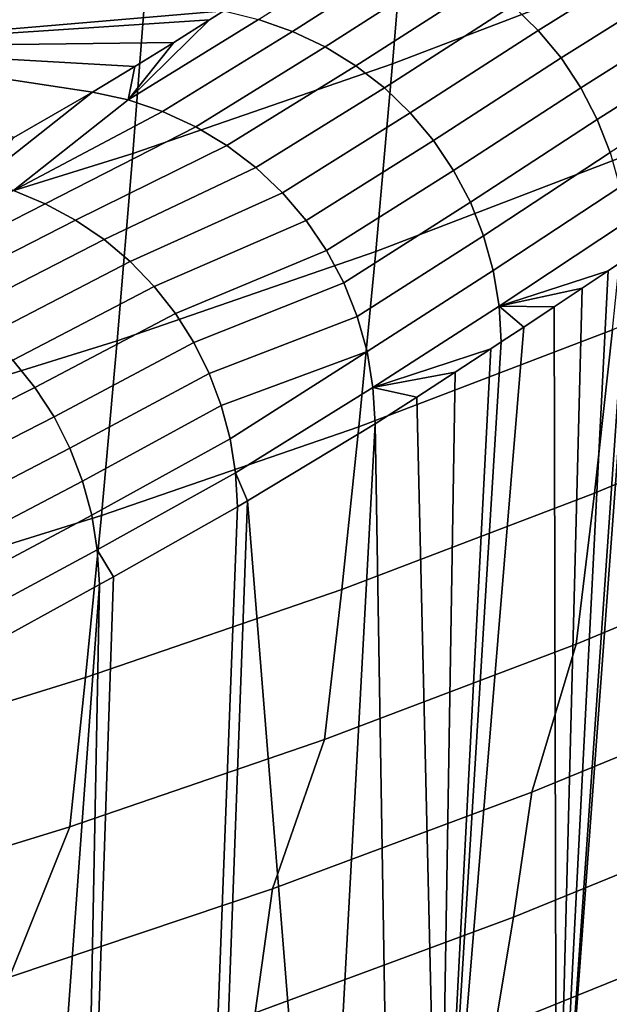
# Model space of a CAD drawing. Header units: metres. Extents: x -109 to 109, y -100 to 58.
# Tile 200 of 256: x 7.76 to 9.51, y -97.3 to -94.38. Entities that reach past the tile are written whole.
import ezdxf

# ---------------------------------------------------------------- set-up
doc = ezdxf.new("R2010")
doc.units = ezdxf.units.M
doc.layers.add('solid_21_062_100_XXX', color=7, linetype='CONTINUOUS')

msp = doc.modelspace()

# ---------------------------------------------------------------- linework, layer by layer
at = {"layer": 'solid_21_062_100_XXX'}
for points in [[(7.357648, -93.808289, 12.042351), (7.35391, -94.425705, 10.856067), (8.138741, -94.181778, 10.735966), (8.142404, -93.566238, 11.913851)], [(9.677226, -93.620979, 10.459853), (8.91349, -93.913406, 10.60383), (8.8642, -94.507729, 9.424174), (9.624887, -94.216408, 9.291633)], [(8.91349, -93.913406, 10.60383), (8.138741, -94.181778, 10.735966), (8.092834, -94.775047, 9.545802), (8.8642, -94.507729, 9.424174)], [(8.363201, -94.351021, -52.842731), (7.093616, -94.45845, -60.463081), (6.211876, -94.340187, -60.468307), (6.853251, -94.109543, -52.871449)], [(9.221416, -94.334526, -45.257095), (9.602966, -94.097374, -37.635818), (9.677692, -94.171432, -37.637238), (9.297419, -94.408722, -45.258419)], [(8.46649, -94.376083, -52.865471), (8.85295, -94.129372, -45.24564), (8.952713, -94.165649, -45.249371), (8.567542, -94.411583, -52.869289)], [(8.567542, -94.411583, -52.869289), (8.952713, -94.165649, -45.249371), (9.048086, -94.212303, -45.252548), (8.664235, -94.457687, -52.872551)], [(9.297419, -94.408722, -45.258419), (9.677692, -94.171432, -37.637238), (9.744241, -94.25293, -37.638031), (9.36514, -94.490547, -45.259083)], [(8.138741, -94.181778, 10.735966), (7.35391, -94.425705, 10.856067), (7.311696, -95.017982, 9.656342), (8.092834, -94.775047, 9.545802)], [(8.664235, -94.457687, -52.872551), (9.048086, -94.212303, -45.252548), (9.137992, -94.268806, -45.255131), (8.755458, -94.51387, -52.87521)], [(9.624887, -94.216408, 9.291633), (8.8642, -94.507729, 9.424174), (8.814389, -95.065811, 8.225884), (9.571948, -94.775963, 8.104545)], [(9.36514, -94.490547, -45.259083), (9.744241, -94.25293, -37.638031), (9.801874, -94.340965, -37.63818), (9.423818, -94.579094, -45.259079)], [(8.755458, -94.51387, -52.87521), (9.137992, -94.268806, -45.255131), (9.221416, -94.334526, -45.257095), (8.840164, -94.579498, -52.877243)], [(8.840164, -94.579498, -52.877243), (9.221416, -94.334526, -45.257095), (9.297419, -94.408722, -45.258419), (8.91738, -94.653809, -52.87862)], [(9.423818, -94.579094, -45.259079), (9.801874, -94.340965, -37.63818), (9.849955, -94.434555, -37.637691), (9.472789, -94.673347, -45.258415)], [(7.093616, -94.45845, -60.463081), (8.363201, -94.351021, -52.842731), (8.320911, -94.3778, -53.67178)], [(8.320911, -94.3778, -53.67178), (8.214297, -94.444756, -55.758533), (7.093616, -94.45845, -60.463081)], [(8.46649, -94.376083, -52.865471), (8.078811, -94.615578, -60.461651), (8.320911, -94.3778, -53.67178), (8.363201, -94.351021, -52.842731)], [(8.567542, -94.411583, -52.869289), (8.181415, -94.650093, -60.46563), (8.078811, -94.615578, -60.461651), (8.46649, -94.376083, -52.865471)], [(8.320911, -94.3778, -53.67178), (8.078811, -94.615578, -60.461651), (8.214297, -94.444756, -55.758533)], [(8.664235, -94.457687, -52.872551), (8.279703, -94.695503, -60.469055), (8.181415, -94.650093, -60.46563), (8.567542, -94.411583, -52.869289)], [(8.91738, -94.653809, -52.87862), (9.297419, -94.408722, -45.258419), (9.36514, -94.490547, -45.259083), (8.986218, -94.735947, -52.87933)], [(9.472789, -94.673347, -45.258415), (9.849955, -94.434555, -37.637691), (9.88795, -94.532661, -37.636566), (9.511502, -94.772247, -45.257092)], [(8.214297, -94.444756, -55.758533), (8.098679, -94.516273, -58.015118), (7.093616, -94.45845, -60.463081)], [(7.093616, -94.45845, -60.463081), (7.973094, -94.592361, -60.457165), (7.739117, -94.727592, -64.970039)], [(8.098679, -94.516273, -58.015118), (7.973094, -94.592361, -60.457165), (7.093616, -94.45845, -60.463081)], [(8.214297, -94.444756, -55.758533), (8.078811, -94.615578, -60.461651), (8.098679, -94.516273, -58.015118)], [(8.755458, -94.51387, -52.87521), (8.372522, -94.751282, -60.471886), (8.279703, -94.695503, -60.469055), (8.664235, -94.457687, -52.872551)], [(8.986218, -94.735947, -52.87933), (9.36514, -94.490547, -45.259083), (9.423818, -94.579094, -45.259079), (9.04589, -94.824966, -52.879364)], [(8.098679, -94.516273, -58.015118), (8.078811, -94.615578, -60.461651), (7.973094, -94.592361, -60.457165)], [(8.8642, -94.507729, 9.424174), (8.092834, -94.775047, 9.545802), (8.046482, -95.331749, 8.337219), (8.814389, -95.065811, 8.225884)], [(8.840164, -94.579498, -52.877243), (8.458784, -94.816772, -60.474091), (8.372522, -94.751282, -60.471886), (8.755458, -94.51387, -52.87521)], [(8.91738, -94.653809, -52.87862), (8.537474, -94.891212, -60.475647), (8.458784, -94.816772, -60.474091), (8.840164, -94.579498, -52.877243)], [(9.04589, -94.824966, -52.879364), (9.423818, -94.579094, -45.259079), (9.472789, -94.673347, -45.258415), (9.095708, -94.919861, -52.878719)], [(7.640585, -94.85537, -68.770798), (7.739117, -94.727592, -64.970039), (7.973094, -94.592361, -60.457165)], [(7.738472, -94.884773, -68.77478), (7.640585, -94.85537, -68.770798), (7.973094, -94.592361, -60.457165), (8.078811, -94.615578, -60.461651)], [(8.078811, -94.615578, -60.461651), (8.181415, -94.650093, -60.46563), (7.738472, -94.884773, -68.77478)], [(8.279703, -94.695503, -60.469055), (7.832858, -94.924026, -68.778313), (7.738472, -94.884773, -68.77478), (8.181415, -94.650093, -60.46563)], [(8.986218, -94.735947, -52.87933), (8.60767, -94.973709, -60.476528), (8.537474, -94.891212, -60.475647), (8.91738, -94.653809, -52.87862)], [(8.372522, -94.751282, -60.471886), (7.922758, -94.972717, -68.781357), (7.832858, -94.924026, -68.778313), (8.279703, -94.695503, -60.469055)], [(9.095708, -94.919861, -52.878719), (9.472789, -94.673347, -45.258415), (9.511502, -94.772247, -45.257092), (9.135099, -95.019516, -52.877407)], [(8.458784, -94.816772, -60.474091), (8.007231, -95.030342, -68.783875), (7.922758, -94.972717, -68.781357), (8.372522, -94.751282, -60.471886)], [(9.04589, -94.824966, -52.879364), (8.668548, -95.063316, -60.476734), (8.60767, -94.973709, -60.476528), (8.986218, -94.735947, -52.87933)], [(8.092834, -94.775047, 9.545802), (7.311696, -95.017982, 9.656342), (7.269103, -95.57341, 8.438394), (8.046482, -95.331749, 8.337219)], [(9.571948, -94.775963, 8.104545), (8.814389, -95.065811, 8.225884), (8.764162, -95.587036, 7.01007), (9.518517, -95.298996, 6.899689)], [(9.135099, -95.019516, -52.877407), (9.511502, -94.772247, -45.257092), (9.539519, -94.874687, -45.255127), (9.163614, -95.12281, -52.875439)], [(8.537474, -94.891212, -60.475647), (8.085393, -95.096291, -68.785843), (8.007231, -95.030342, -68.783875), (8.458784, -94.816772, -60.474091)], [(9.095708, -94.919861, -52.878719), (8.719394, -95.158966, -60.476254), (8.668548, -95.063316, -60.476734), (9.04589, -94.824966, -52.879364)], [(9.163614, -95.12281, -52.875439), (9.539519, -94.874687, -45.255127), (9.556524, -94.979507, -45.252541), (9.180923, -95.228546, -52.872841)], [(7.303384, -95.10701, -77.093773), (7.738472, -94.884773, -68.77478), (7.832858, -94.924026, -68.778313), (7.400794, -95.144646, -77.097549)], [(8.60767, -94.973709, -60.476528), (8.156426, -95.169868, -68.787239), (8.085393, -95.096291, -68.785843), (8.537474, -94.891212, -60.475647)], [(7.400794, -95.144646, -77.097549), (7.832858, -94.924026, -68.778313), (7.922758, -94.972717, -68.781357), (7.49376, -95.192245, -77.100838)], [(9.135099, -95.019516, -52.877407), (8.75961, -95.259544, -60.475094), (8.719394, -95.158966, -60.476254), (9.095708, -94.919861, -52.878719)], [(7.49376, -95.192245, -77.100838), (7.922758, -94.972717, -68.781357), (8.007231, -95.030342, -68.783875), (7.58127, -95.249283, -77.1036)], [(8.668548, -95.063316, -60.476734), (8.219587, -95.25032, -68.788063), (8.156426, -95.169868, -68.787239), (8.60767, -94.973709, -60.476528)], [(9.556524, -94.979507, -45.252541), (9.562771, -95.085228, -45.240345), (9.505574, -95.123215, -46.401085), (9.180923, -95.228546, -52.872841)], [(10.262005, -94.987534, 6.780341), (9.518517, -95.298996, 6.899689), (9.464603, -95.784935, 5.678206), (10.205153, -95.475731, 5.570422)], [(9.163614, -95.12281, -52.875439), (8.788727, -95.363869, -60.473274), (8.75961, -95.259544, -60.475094), (9.135099, -95.019516, -52.877407)], [(7.58127, -95.249283, -77.1036), (8.007231, -95.030342, -68.783875), (8.085393, -95.096291, -68.785843), (7.662366, -95.315147, -77.105804)], [(8.814389, -95.065811, 8.225884), (8.046482, -95.331749, 8.337219), (7.999776, -95.851288, 7.111337), (8.764162, -95.587036, 7.01007)], [(8.719394, -95.158966, -60.476254), (8.274216, -95.336792, -68.788284), (8.219587, -95.25032, -68.788063), (8.668548, -95.063316, -60.476734)], [(9.350205, -98.172951, -49.526649), (9.351425, -98.129242, -49.52784), (9.577432, -95.075516, -44.942829), (9.612289, -97.995361, -44.233894)], [(9.351425, -98.129242, -49.52784), (9.562771, -95.085228, -45.240345), (9.577432, -95.075516, -44.942829)], [(7.662366, -95.315147, -77.105804), (8.085393, -95.096291, -68.785843), (8.156426, -95.169868, -68.787239), (7.736165, -95.389107, -77.107437)], [(9.351425, -98.129242, -49.52784), (9.505574, -95.123215, -46.401085), (9.562771, -95.085228, -45.240345)], [(9.180923, -95.228546, -52.872841), (8.8064, -95.470718, -60.47081), (8.788727, -95.363869, -60.473274), (9.163614, -95.12281, -52.875439)], [(9.180923, -95.228546, -52.872841), (9.505574, -95.123215, -46.401085), (9.428065, -95.17485, -47.97403)], [(9.351425, -98.129242, -49.52784), (9.428065, -95.17485, -47.97403), (9.505574, -95.123215, -46.401085)], [(8.75961, -95.259544, -60.475094), (8.31974, -95.428391, -68.78791), (8.274216, -95.336792, -68.788284), (8.719394, -95.158966, -60.476254)], [(7.736165, -95.389107, -77.107437), (8.156426, -95.169868, -68.787239), (8.219587, -95.25032, -68.788063), (7.801858, -95.47036, -77.108467)], [(9.180923, -95.228546, -52.872841), (9.428065, -95.17485, -47.97403), (9.344448, -95.230637, -49.670937)], [(9.351425, -98.129242, -49.52784), (9.344448, -95.230637, -49.670937), (9.428065, -95.17485, -47.97403)], [(7.801858, -95.47036, -77.108467), (8.219587, -95.25032, -68.788063), (8.274216, -95.336792, -68.788284), (7.858731, -95.558022, -77.108887)], [(9.180923, -95.228546, -52.872841), (9.187662, -95.334961, -52.852718), (9.15664, -95.355484, -53.482277), (8.8064, -95.470718, -60.47081)], [(9.351425, -98.129242, -49.52784), (9.003413, -98.32457, -56.590336), (9.254191, -95.290779, -51.502583), (9.344448, -95.230637, -49.670937)], [(9.180923, -95.228546, -52.872841), (9.344448, -95.230637, -49.670937), (9.254191, -95.290779, -51.502583)], [(9.180923, -95.228546, -52.872841), (9.254191, -95.290779, -51.502583), (9.187662, -95.334961, -52.852718)], [(8.788727, -95.363869, -60.473274), (8.355683, -95.524147, -68.786949), (8.31974, -95.428391, -68.78791), (8.75961, -95.259544, -60.475094)], [(9.518517, -95.298996, 6.899689), (8.764162, -95.587036, 7.01007), (8.713522, -96.070854, 5.777879), (9.464603, -95.784935, 5.678206)], [(9.003413, -98.32457, -56.590336), (9.187662, -95.334961, -52.852718), (9.254191, -95.290779, -51.502583)], [(8.046482, -95.331749, 8.337219), (7.269103, -95.57341, 8.438394), (7.226213, -96.091385, 7.203354), (7.999776, -95.851288, 7.111337)], [(7.858731, -95.558022, -77.108887), (8.274216, -95.336792, -68.788284), (8.31974, -95.428391, -68.78791), (7.906161, -95.651131, -77.108696)], [(9.003413, -98.32457, -56.590336), (9.15664, -95.355484, -53.482277), (9.187662, -95.334961, -52.852718)], [(8.788727, -95.363869, -60.473274), (8.381671, -95.623062, -68.785408), (8.355683, -95.524147, -68.786949)], [(8.788727, -95.363869, -60.473274), (8.8064, -95.470718, -60.47081), (8.397429, -95.724106, -68.783302), (8.381671, -95.623062, -68.785408)], [(8.8064, -95.470718, -60.47081), (9.15664, -95.355484, -53.482277), (9.051053, -95.424973, -55.625034)], [(9.003413, -98.32457, -56.590336), (9.051053, -95.424973, -55.625034), (9.15664, -95.355484, -53.482277)], [(7.313756, -95.599823, -85.428108), (7.736165, -95.389107, -77.107437), (7.801858, -95.47036, -77.108467), (7.382501, -95.681961, -85.429283)], [(7.906161, -95.651131, -77.108696), (8.31974, -95.428391, -68.78791), (8.355683, -95.524147, -68.786949), (7.943631, -95.748672, -77.107895)], [(8.8064, -95.470718, -60.47081), (9.051053, -95.424973, -55.625034), (8.936597, -95.499405, -57.947777)], [(9.003413, -98.32457, -56.590336), (8.936597, -95.499405, -57.947777), (9.051053, -95.424973, -55.625034)], [(7.382501, -95.681961, -85.429283), (7.801858, -95.47036, -77.108467), (7.858731, -95.558022, -77.108887), (7.442084, -95.770966, -85.429825)], [(8.8064, -95.470718, -60.47081), (8.812424, -95.578835, -60.467731), (8.43402, -95.807404, -68.146965), (8.397429, -95.724106, -68.783302)], [(8.8064, -95.470718, -60.47081), (8.936597, -95.499405, -57.947777), (8.812424, -95.578835, -60.467731)], [(10.205153, -95.475731, 5.570422), (9.464603, -95.784935, 5.678206), (9.410074, -96.233315, 4.441269), (10.147596, -95.926704, 4.344776)], [(9.003413, -98.32457, -56.590336), (8.859709, -98.407761, -59.506634), (8.812424, -95.578835, -60.467731), (8.936597, -95.499405, -57.947777)], [(7.943631, -95.748672, -77.107895), (8.355683, -95.524147, -68.786949), (8.381671, -95.623062, -68.785408), (7.970731, -95.849586, -77.106491)], [(7.442084, -95.770966, -85.429825), (7.858731, -95.558022, -77.108887), (7.906161, -95.651131, -77.108696), (7.491821, -95.865829, -85.429726)], [(8.764162, -95.587036, 7.01007), (7.999776, -95.851288, 7.111337), (7.952722, -96.333122, 5.869311), (8.713522, -96.070854, 5.777879)], [(8.652272, -98.530243, -63.716316), (8.43402, -95.807404, -68.146965), (8.812424, -95.578835, -60.467731)], [(8.859709, -98.407761, -59.506634), (8.652272, -98.530243, -63.716316), (8.812424, -95.578835, -60.467731)], [(7.970731, -95.849586, -77.106491), (8.381671, -95.623062, -68.785408), (8.397429, -95.724106, -68.783302), (7.987165, -95.952759, -77.104492)], [(7.491821, -95.865829, -85.429726), (7.906161, -95.651131, -77.108696), (7.943631, -95.748672, -77.107895), (7.531142, -95.965462, -85.428978)], [(8.397429, -95.724106, -68.783302), (8.403516, -95.825256, -68.766014), (8.035416, -96.033417, -76.236183), (7.987165, -95.952759, -77.104492)], [(8.397429, -95.724106, -68.783302), (8.43402, -95.807404, -68.146965), (8.403516, -95.825256, -68.766014)], [(7.531142, -95.965462, -85.428978), (7.943631, -95.748672, -77.107895), (7.970731, -95.849586, -77.106491), (7.559597, -96.068718, -85.427597)], [(8.292079, -98.752205, -71.026016), (8.403516, -95.825256, -68.766014), (8.43402, -95.807404, -68.146965), (8.325492, -98.731384, -70.347931)], [(8.652272, -98.530243, -63.716316), (8.325492, -98.731384, -70.347931), (8.43402, -95.807404, -68.146965)], [(9.464603, -95.784935, 5.678206), (8.713522, -96.070854, 5.777879), (8.662349, -96.516792, 4.530489), (9.410074, -96.233315, 4.441269)], [(7.936981, -98.970055, -78.232307), (8.035416, -96.033417, -76.236183), (8.403516, -95.825256, -68.766014), (8.292079, -98.752205, -71.026016)], [(7.999776, -95.851288, 7.111337), (7.226213, -96.091385, 7.203354), (7.183032, -96.571396, 5.952382), (7.952722, -96.333122, 5.869311)], [(7.559597, -96.068718, -85.427597), (7.970731, -95.849586, -77.106491), (7.987165, -95.952759, -77.104492), (7.576857, -96.174408, -85.425606)], [(10.147596, -95.926704, 4.344776), (9.410074, -96.233315, 4.441269), (9.278634, -96.673645, 3.198498), (10.039292, -96.361504, 3.110634)], [(7.987165, -95.952759, -77.104492), (7.993765, -96.056282, -77.081429), (7.615695, -96.264183, -84.753937), (7.576857, -96.174408, -85.425606)], [(7.987165, -95.952759, -77.104492), (8.035416, -96.033417, -76.236183), (7.993765, -96.056282, -77.081429)], [(7.936981, -98.970055, -78.232307), (7.993765, -96.056282, -77.081429), (8.035416, -96.033417, -76.236183)], [(7.774386, -99.066566, -81.531967), (7.615695, -96.264183, -84.753937), (7.993765, -96.056282, -77.081429)], [(7.936981, -98.970055, -78.232307), (7.774386, -99.066566, -81.531967), (7.993765, -96.056282, -77.081429)], [(8.713522, -96.070854, 5.777879), (7.952722, -96.333122, 5.869311), (7.905208, -96.776787, 4.612322), (8.662349, -96.516792, 4.530489)], [(9.410074, -96.233315, 4.441269), (8.662349, -96.516792, 4.530489), (8.507483, -96.961182, 3.279443), (9.278634, -96.673645, 3.198498)], [(7.774386, -99.066566, -81.531967), (7.584762, -99.177597, -85.38018), (7.615695, -96.264183, -84.753937)], [(7.952722, -96.333122, 5.869311), (7.183032, -96.571396, 5.952382), (7.139456, -97.01297, 4.686664), (7.905208, -96.776787, 4.612322)], [(10.039292, -96.361504, 3.110634), (9.278634, -96.673645, 3.198498), (9.223757, -97.044914, 1.933067), (9.981109, -96.736069, 1.856216)], [(8.662349, -96.516792, 4.530489), (7.905208, -96.776787, 4.612322), (7.726685, -97.223755, 3.353362), (8.507483, -96.961182, 3.279443)], [(9.278634, -96.673645, 3.198498), (8.507483, -96.961182, 3.279443), (8.45624, -97.329384, 2.003856), (9.223757, -97.044914, 1.933067)], [(9.981109, -96.736069, 1.856216), (9.223757, -97.044914, 1.933067), (9.168522, -97.377136, 0.65576), (9.922497, -97.071869, 0.589619)], [(7.905208, -96.776787, 4.612322), (7.139456, -97.01297, 4.686664), (6.937111, -97.461014, 3.420157), (7.726685, -97.223755, 3.353362)], [(8.507483, -96.961182, 3.279443), (7.726685, -97.223755, 3.353362), (7.679381, -97.589111, 2.068491), (8.45624, -97.329384, 2.003856)], [(9.223757, -97.044914, 1.933067), (8.45624, -97.329384, 2.003856), (8.404702, -97.658272, 0.716675), (9.168522, -97.377136, 0.65576)], [(9.922497, -97.071869, 0.589619), (9.168522, -97.377136, 0.65576), (9.112963, -97.669922, -0.632202), (9.86349, -97.3685, -0.687942)]]:
    msp.add_3dface(points, dxfattribs=at)

doc.saveas('drawing.dxf')
